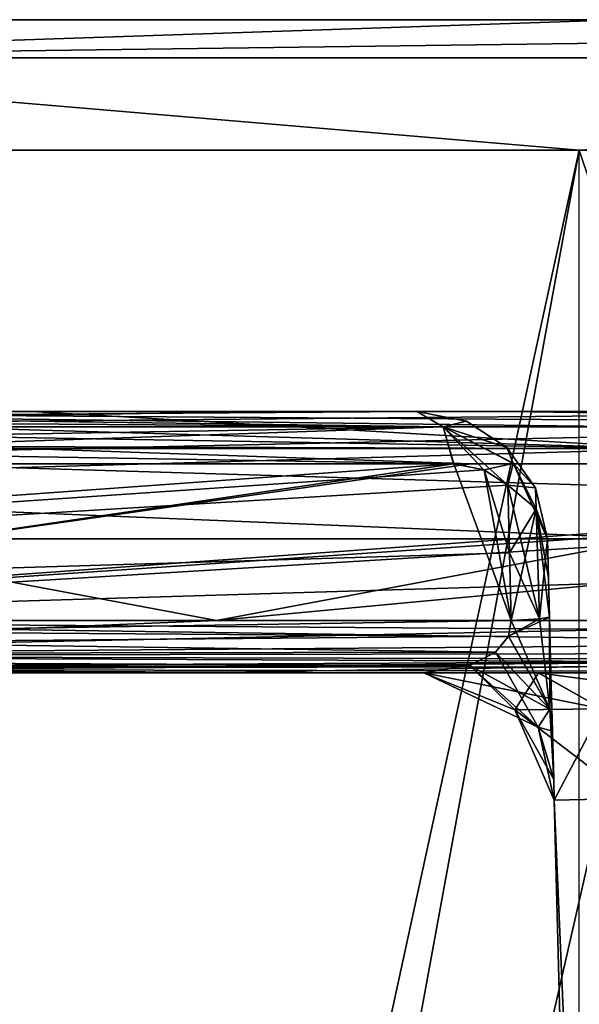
# Model space of a CAD drawing. Header units: millimetres. Extents: x -322 to 175, y 0 to 232.
# Tile 35 of 157: x -159.02 to -156.88, y 86.83 to 90.6. Entities that reach past the tile are written whole.
import ezdxf

# ---------------------------------------------------------------- set-up
doc = ezdxf.new("R2010")
doc.units = ezdxf.units.MM
doc.header["$LTSCALE"] = 65.185185
for name, color, linetype in [('1302', 7, 'CONTINUOUS'), ('1303', 7, 'CONTINUOUS'), ('1305', 7, 'CONTINUOUS'), ('1306', 7, 'CONTINUOUS'), ('1321', 7, 'CONTINUOUS'), ('1324', 7, 'CONTINUOUS'), ('1325', 7, 'CONTINUOUS'), ('1347', 7, 'CONTINUOUS'), ('1348', 7, 'CONTINUOUS'), ('1356', 7, 'CONTINUOUS'), ('1357', 7, 'CONTINUOUS'), ('1363', 7, 'CONTINUOUS'), ('1364', 7, 'CONTINUOUS'), ('1365', 7, 'CONTINUOUS'), ('1366', 7, 'CONTINUOUS'), ('1367', 7, 'CONTINUOUS'), ('1368', 7, 'CONTINUOUS'), ('1375', 7, 'CONTINUOUS'), ('1376', 7, 'CONTINUOUS'), ('1377', 7, 'CONTINUOUS'), ('1378', 7, 'CONTINUOUS'), ('1379', 7, 'CONTINUOUS'), ('1380', 7, 'CONTINUOUS'), ('1381', 7, 'CONTINUOUS'), ('1382', 7, 'CONTINUOUS'), ('1411', 7, 'CONTINUOUS'), ('1412', 7, 'CONTINUOUS'), ('1413', 7, 'CONTINUOUS'), ('1414', 7, 'CONTINUOUS'), ('1415', 7, 'CONTINUOUS'), ('1416', 7, 'CONTINUOUS'), ('1417', 7, 'CONTINUOUS'), ('1418', 7, 'CONTINUOUS'), ('1419', 7, 'CONTINUOUS'), ('1432', 7, 'CONTINUOUS'), ('1437', 7, 'CONTINUOUS'), ('1476', 7, 'CONTINUOUS'), ('1477', 7, 'CONTINUOUS'), ('1478', 7, 'CONTINUOUS'), ('1479', 7, 'CONTINUOUS'), ('1519', 7, 'CONTINUOUS'), ('1520', 7, 'CONTINUOUS')]:
    doc.layers.add(name, color=color, linetype=linetype)

msp = doc.modelspace()

# ---------------------------------------------------------------- linework, layer by layer
at = {"layer": '1302', "color": 7, "linetype": 'CONTINUOUS', "true_color": 0xe0f2ff}
for points in [[(-167.5999, 90.6, -12.7792), (-171.75, 90.6), (-132.4001, 90.6, -12.7792), (-167.5999, 90.6, -12.7792)], [(-132.4001, 90.6, -12.7792), (-171.75, 90.6), (-128.25, 90.6), (-132.4001, 90.6, -12.7792)], [(-128.25, 90.6), (-171.75, 90.6), (-167.5999, 90.6, 12.7792), (-128.25, 90.6)], [(-162.7878, 90.6, -17.5936), (-167.5999, 90.6, -12.7792), (-137.2122, 90.6, -17.5936), (-162.7878, 90.6, -17.5936)], [(-137.2122, 90.6, -17.5936), (-167.5999, 90.6, -12.7792), (-132.4001, 90.6, -12.7792), (-137.2122, 90.6, -17.5936)], [(-132.4001, 90.6, 12.7792), (-128.25, 90.6), (-167.5999, 90.6, 12.7792), (-132.4001, 90.6, 12.7792)], [(-162.7878, 90.6, 17.5936), (-132.4001, 90.6, 12.7792), (-167.5999, 90.6, 12.7792), (-162.7878, 90.6, 17.5936)], [(-156.7231, 90.6, -20.6848), (-162.7878, 90.6, -17.5936), (-143.2769, 90.6, -20.6848), (-156.7231, 90.6, -20.6848)], [(-143.2769, 90.6, -20.6848), (-162.7878, 90.6, -17.5936), (-137.2122, 90.6, -17.5936), (-143.2769, 90.6, -20.6848)], [(-137.2122, 90.6, 17.5936), (-132.4001, 90.6, 12.7792), (-162.7878, 90.6, 17.5936), (-137.2122, 90.6, 17.5936)], [(-156.7231, 90.6, 20.6848), (-137.2122, 90.6, 17.5936), (-162.7878, 90.6, 17.5936), (-156.7231, 90.6, 20.6848)]]:
    msp.add_3dface(points, dxfattribs=at)
at = {"layer": '1303', "color": 7, "linetype": 'CONTINUOUS', "true_color": 0xe0f2ff}
for points in [[(-168.0006, 90.1, 13.0782), (-163.0783, 61.6, 18.0006), (-156.8756, 90.1, 21.161), (-168.0006, 90.1, 13.0782)], [(-163.0783, 61.6, 18.0006), (-156.8755, 61.6, 21.1611), (-156.8756, 90.1, 21.161), (-163.0783, 61.6, 18.0006)]]:
    msp.add_3dface(points, dxfattribs=at)
at = {"layer": '1305', "color": 7, "linetype": 'CONTINUOUS', "true_color": 0xe0f2ff}
for points in [[(-156.8756, 90.1, -21.161), (-160.8052, 68.6793, -19.4502), (-168.0006, 90.1, -13.0782), (-156.8756, 90.1, -21.161)], [(-150, 69.6983, -22.25), (-160.8052, 68.6793, -19.4502), (-156.8756, 90.1, -21.161), (-150, 69.6983, -22.25)], [(-143.1244, 90.1, -21.161), (-150, 69.6983, -22.25), (-156.8756, 90.1, -21.161), (-143.1244, 90.1, -21.161)]]:
    msp.add_3dface(points, dxfattribs=at)
at = {"layer": '1306', "color": 7, "linetype": 'CONTINUOUS', "true_color": 0xe0f2ff}
for points in [[(-169.5428, 89.1, 0.0001), (-165.8986, 89.1, -11.3647), (-157.4977, 89.1, 0), (-169.5428, 89.1, 0.0001)], [(-161.6751, 89.1, 7.1496), (-169.5428, 89.1, 0.0001), (-157.4977, 89.1, 2.9722), (-161.6751, 89.1, 7.1496)], [(-157.4977, 89.1, 2.9722), (-169.5428, 89.1, 0.0001), (-157.4977, 89.1, 0), (-157.4977, 89.1, 2.9722)], [(-165.8986, 89.1, -11.3647), (-161.6751, 89.1, -7.1496), (-157.4977, 89.1, 0), (-165.8986, 89.1, -11.3647)], [(-157.4977, 89.1, -2.9722), (-157.4977, 89.1, 0), (-161.6751, 89.1, -7.1496), (-157.4977, 89.1, -2.9722)]]:
    msp.add_3dface(points, dxfattribs=at)
at = {"layer": '1321', "color": 7, "linetype": 'CONTINUOUS', "true_color": 0xe0f2ff}
for points in [[(-156.9979, 88.6131, -2.548), (-156.9939, 88.4631, -2.544), (-156.9979, 88.6131, 0), (-156.9979, 88.6131, -2.548)], [(-156.9979, 88.6131, 0), (-156.9939, 88.4631, -2.544), (-156.9979, 88.6131, 2.548), (-156.9979, 88.6131, 0)], [(-156.9979, 88.6131, 2.548), (-156.9939, 88.4631, -2.544), (-156.9939, 88.4631, 2.544), (-156.9979, 88.6131, 2.548)], [(-156.9939, 88.4631, -2.544), (-156.99, 88.3131, -2.5401), (-156.9939, 88.4631, 2.544), (-156.9939, 88.4631, -2.544)], [(-156.9939, 88.4631, 2.544), (-156.99, 88.3131, -2.5401), (-156.99, 88.3131, 2.5401), (-156.9939, 88.4631, 2.544)], [(-156.99, 88.3131, -2.5401), (-156.9843, 88.0958, -2.5833), (-156.99, 88.3131, 2.5401), (-156.99, 88.3131, -2.5401)], [(-156.99, 88.3131, 2.5401), (-156.9843, 88.0958, -2.5833), (-156.9843, 88.0959, 2.5833), (-156.99, 88.3131, 2.5401)], [(-156.9843, 88.0959, 2.5833), (-156.9843, 88.0958, -2.5833), (-156.9786, 87.8771, 2.7441), (-156.9843, 88.0959, 2.5833)], [(-156.9843, 88.0958, -2.5833), (-156.9786, 87.8769, -2.7443), (-156.9786, 87.8771, 2.7441), (-156.9843, 88.0958, -2.5833)], [(-156.9786, 87.8769, -2.7443), (-156.9737, 87.6914, -3.0588), (-156.9786, 87.8771, 2.7441), (-156.9786, 87.8769, -2.7443)], [(-156.9786, 87.8771, 2.7441), (-156.9737, 87.6914, -3.0588), (-156.9737, 87.6913, 3.0589), (-156.9786, 87.8771, 2.7441)], [(-156.9737, 87.6914, -3.0588), (-156.9717, 87.6131, -3.5117), (-156.9737, 87.6913, 3.0589), (-156.9737, 87.6914, -3.0588)], [(-156.9737, 87.6913, 3.0589), (-156.9717, 87.6131, -3.5117), (-156.9717, 87.6131, 3.5117), (-156.9737, 87.6913, 3.0589)], [(-156.5131, 70.1007, -5.5135), (-156.5131, 70.1007, 5.5135), (-156.9717, 87.6131, 5.972), (-156.5131, 70.1007, -5.5135)], [(-156.9717, 87.6131, -5.972), (-156.5131, 70.1007, -5.5135), (-156.9717, 87.6131, -3.5117), (-156.9717, 87.6131, -5.972)], [(-156.9717, 87.6131, -3.5117), (-156.5131, 70.1007, -5.5135), (-156.9717, 87.6131, 3.5117), (-156.9717, 87.6131, -3.5117)], [(-156.9717, 87.6131, 3.5117), (-156.5131, 70.1007, -5.5135), (-156.9717, 87.6131, 5.972), (-156.9717, 87.6131, 3.5117)]]:
    msp.add_3dface(points, dxfattribs=at)
at = {"layer": '1324', "color": 7, "linetype": 'CONTINUOUS', "true_color": 0xe0f2ff}
for points in [[(-156.5595, 88.6131, 18.9389), (-156.6058, 80.813, 19.139), (-162.158, 64.0991, 16.7342), (-156.5595, 88.6131, 18.9389)], [(-159.0659, 88.6131, 17.875), (-156.5595, 88.6131, 18.9389), (-162.158, 64.0991, 16.7342), (-159.0659, 88.6131, 17.875)]]:
    msp.add_3dface(points, dxfattribs=at)
at = {"layer": '1325', "color": 7, "linetype": 'CONTINUOUS', "true_color": 0xe0f2ff}
for points in [[(-161.4078, 88.4631, -16.4841), (-155.2859, 69.7951, -19.8434), (-161.405, 88.6131, -16.4813), (-161.4078, 88.4631, -16.4841)], [(-161.405, 88.6131, -16.4813), (-155.2859, 69.7951, -19.8434), (-150, 88.6131, -20.0426), (-161.405, 88.6131, -16.4813)], [(-161.4107, 88.3131, -16.4869), (-155.2859, 69.7951, -19.8434), (-161.4078, 88.4631, -16.4841), (-161.4107, 88.3131, -16.4869)], [(-161.59, 87.8239, -16.3771), (-155.2859, 69.7951, -19.8434), (-161.4107, 88.3131, -16.4869), (-161.59, 87.8239, -16.3771)], [(-161.7867, 87.6678, -16.2411), (-155.2859, 69.7951, -19.8434), (-161.59, 87.8239, -16.3771), (-161.7867, 87.6678, -16.2411)], [(-162.0143, 87.6131, -16.0753), (-155.2859, 69.7951, -19.8434), (-161.7867, 87.6678, -16.2411), (-162.0143, 87.6131, -16.0753)], [(-164.6389, 67.7748, -14.4769), (-155.2859, 69.7951, -19.8434), (-164.1908, 87.6131, -14.1908), (-164.6389, 67.7748, -14.4769)], [(-164.1908, 87.6131, -14.1908), (-155.2859, 69.7951, -19.8434), (-162.0143, 87.6131, -16.0753), (-164.1908, 87.6131, -14.1908)]]:
    msp.add_3dface(points, dxfattribs=at)
at = {"layer": '1347', "color": 7, "linetype": 'CONTINUOUS', "true_color": 0xe0f2ff}
msp.add_3dface([(-156.5131, 70.1007, -5.5135), (-156.9717, 87.6131, -5.972), (-156.6789, 87.6185, -6.6793), (-156.5131, 70.1007, -5.5135)], dxfattribs=at)
at = {"layer": '1348', "color": 7, "linetype": 'CONTINUOUS', "true_color": 0xe0f2ff}
for points in [[(-156.9717, 87.6131, 5.972), (-156.2202, 70.0952, 6.2202), (-156.6793, 87.6185, 6.6789), (-156.9717, 87.6131, 5.972)], [(-156.9717, 87.6131, 5.972), (-156.5131, 70.1007, 5.5135), (-156.2202, 70.0952, 6.2202), (-156.9717, 87.6131, 5.972)]]:
    msp.add_3dface(points, dxfattribs=at)
at = {"layer": '1356', "color": 7, "linetype": 'CONTINUOUS', "true_color": 0xe0f2ff}
for points in [[(-156.7231, 90.6, 20.6848), (-162.7878, 90.6, 17.5936), (-161.0518, 90.4536, 19.1422), (-156.7231, 90.6, 20.6848)], [(-156.7231, 90.6, 20.6848), (-161.0518, 90.4536, 19.1422), (-150, 90.4536, 22.1036), (-156.7231, 90.6, 20.6848)], [(-168.0006, 90.1, 13.0782), (-156.8756, 90.1, 21.161), (-161.0518, 90.4536, 19.1422), (-168.0006, 90.1, 13.0782)], [(-161.0518, 90.4536, 19.1422), (-156.8756, 90.1, 21.161), (-150, 90.4536, 22.1036), (-161.0518, 90.4536, 19.1422)]]:
    msp.add_3dface(points, dxfattribs=at)
at = {"layer": '1357', "color": 7, "linetype": 'CONTINUOUS', "true_color": 0xe0f2ff}
for points in [[(-162.7878, 90.6, -17.5936), (-156.7231, 90.6, -20.6848), (-161.0518, 90.4536, -19.1422), (-162.7878, 90.6, -17.5936)], [(-156.7231, 90.6, -20.6848), (-150, 90.6, -21.75), (-161.0518, 90.4536, -19.1422), (-156.7231, 90.6, -20.6848)], [(-150, 90.6, -21.75), (-150, 90.4536, -22.1036), (-161.0518, 90.4536, -19.1422), (-150, 90.6, -21.75)], [(-156.8756, 90.1, -21.161), (-168.0006, 90.1, -13.0782), (-161.0518, 90.4536, -19.1422), (-156.8756, 90.1, -21.161)], [(-150, 90.4536, -22.1036), (-156.8756, 90.1, -21.161), (-161.0518, 90.4536, -19.1422), (-150, 90.4536, -22.1036)], [(-143.1244, 90.1, -21.161), (-156.8756, 90.1, -21.161), (-150, 90.4536, -22.1036), (-143.1244, 90.1, -21.161)]]:
    msp.add_3dface(points, dxfattribs=at)
at = {"layer": '1363', "color": 7, "linetype": 'CONTINUOUS', "true_color": 0xe0f2ff}
for points in [[(-163.8374, 88.1, -13.8374), (-157.6134, 88.1, -11.5732), (-165.6749, 88.1, -11.7151), (-163.8374, 88.1, -13.8374)], [(-165.6749, 88.1, -11.7151), (-157.6134, 88.1, -11.5732), (-161.5732, 88.1, -7.6134), (-165.6749, 88.1, -11.7151)], [(-161.7151, 88.1, -15.6749), (-157.6134, 88.1, -11.5732), (-163.8374, 88.1, -13.8374), (-161.7151, 88.1, -15.6749)], [(-157.6134, 88.1, -11.5732), (-153.5117, 88.1, -7.4715), (-161.5732, 88.1, -7.6134), (-157.6134, 88.1, -11.5732)], [(-161.5732, 88.1, -7.6134), (-153.5117, 88.1, -7.4715), (-155.972, 88.1, -7.4715), (-161.5732, 88.1, -7.6134)], [(-157.4715, 88.1, -3.5117), (-161.5732, 88.1, -7.6134), (-157.4715, 88.1, -5.972), (-157.4715, 88.1, -3.5117)], [(-157.4715, 88.1, -5.972), (-161.5732, 88.1, -7.6134), (-157.0315, 88.1, -7.0333), (-157.4715, 88.1, -5.972)], [(-157.0315, 88.1, -7.0333), (-161.5732, 88.1, -7.6134), (-155.972, 88.1, -7.4715), (-157.0315, 88.1, -7.0333)]]:
    msp.add_3dface(points, dxfattribs=at)
at = {"layer": '1364', "color": 7, "linetype": 'CONTINUOUS', "true_color": 0xe0f2ff}
for points in [[(-153.1149, 88.9, -7.3576), (-152.9981, 88.8769, -7.2408), (-161.4798, 88.3, -15.7224), (-153.1149, 88.9, -7.3576)], [(-157.2917, 88.9, -11.5343), (-153.1149, 88.9, -7.3576), (-161.4798, 88.3, -15.7224), (-157.2917, 88.9, -11.5343)], [(-161.4685, 88.9, -15.7111), (-157.2917, 88.9, -11.5343), (-161.4798, 88.3, -15.7224), (-161.4685, 88.9, -15.7111)], [(-152.9981, 88.8769, -7.2408), (-152.9072, 88.8177, -7.1499), (-161.4798, 88.3, -15.7224), (-152.9981, 88.8769, -7.2408)], [(-161.4798, 88.3, -15.7224), (-152.9072, 88.8177, -7.1499), (-152.9004, 88.5589, -7.1431), (-161.4798, 88.3, -15.7224)], [(-152.8937, 88.3, -7.1363), (-161.4798, 88.3, -15.7224), (-152.9004, 88.5589, -7.1431), (-152.8937, 88.3, -7.1363)]]:
    msp.add_3dface(points, dxfattribs=at)
at = {"layer": '1365', "color": 7, "linetype": 'CONTINUOUS', "true_color": 0xe0f2ff}
for points in [[(-161.5335, 88.9, -7.2908), (-161.4293, 88.3, -7.1867), (-157.3558, 88.9, -3.1131), (-161.5335, 88.9, -7.2908)], [(-161.4293, 88.3, -7.1867), (-157.1363, 88.3, -2.8937), (-157.3558, 88.9, -3.1131), (-161.4293, 88.3, -7.1867)], [(-157.3558, 88.9, -3.1131), (-157.1363, 88.3, -2.8937), (-157.2405, 88.8767, -2.9978), (-157.3558, 88.9, -3.1131)], [(-157.2405, 88.8767, -2.9978), (-157.1363, 88.3, -2.8937), (-157.1431, 88.5588, -2.9004), (-157.2405, 88.8767, -2.9978)], [(-157.1499, 88.8177, -2.9072), (-157.2405, 88.8767, -2.9978), (-157.1431, 88.5588, -2.9004), (-157.1499, 88.8177, -2.9072)]]:
    msp.add_3dface(points, dxfattribs=at)
at = {"layer": '1366', "color": 7, "linetype": 'CONTINUOUS', "true_color": 0xe0f2ff}
for points in [[(-165.6749, 88.1, 11.7151), (-161.5732, 88.1, 7.6134), (-155.1011, 88.1, 9.0609), (-165.6749, 88.1, 11.7151)], [(-163.8374, 88.1, 13.8374), (-165.6749, 88.1, 11.7151), (-158.4081, 88.1, 12.3679), (-163.8374, 88.1, 13.8374)], [(-158.4081, 88.1, 12.3679), (-165.6749, 88.1, 11.7151), (-155.1011, 88.1, 9.0609), (-158.4081, 88.1, 12.3679)], [(-161.7151, 88.1, 15.6749), (-163.8374, 88.1, 13.8374), (-158.4081, 88.1, 12.3679), (-161.7151, 88.1, 15.6749)], [(-155.2215, 88.1, 7.9713), (-155.2215, 88.1, 8.472), (-161.5732, 88.1, 7.6134), (-155.2215, 88.1, 7.9713)], [(-161.5732, 88.1, 7.6134), (-155.2215, 88.1, 8.472), (-155.1911, 88.1, 8.7726), (-161.5732, 88.1, 7.6134)], [(-155.3682, 88.1, 7.6176), (-155.2215, 88.1, 7.9713), (-161.5732, 88.1, 7.6134), (-155.3682, 88.1, 7.6176)], [(-155.972, 88.1, 7.4715), (-155.3682, 88.1, 7.6176), (-161.5732, 88.1, 7.6134), (-155.972, 88.1, 7.4715)], [(-157.0333, 88.1, 7.0315), (-155.972, 88.1, 7.4715), (-161.5732, 88.1, 7.6134), (-157.0333, 88.1, 7.0315)], [(-157.4715, 88.1, 5.972), (-157.0333, 88.1, 7.0315), (-161.5732, 88.1, 7.6134), (-157.4715, 88.1, 5.972)], [(-157.4715, 88.1, 3.5117), (-157.4715, 88.1, 5.972), (-161.5732, 88.1, 7.6134), (-157.4715, 88.1, 3.5117)], [(-155.1011, 88.1, 9.0609), (-161.5732, 88.1, 7.6134), (-155.1911, 88.1, 8.7726), (-155.1011, 88.1, 9.0609)]]:
    msp.add_3dface(points, dxfattribs=at)
at = {"layer": '1367', "color": 7, "linetype": 'CONTINUOUS', "true_color": 0xe0f2ff}
for points in [[(-157.3576, 88.9, 3.1149), (-157.2408, 88.8769, 2.9981), (-165.7224, 88.3, 11.4798), (-157.3576, 88.9, 3.1149)], [(-161.5343, 88.9, 7.2917), (-157.3576, 88.9, 3.1149), (-165.7224, 88.3, 11.4798), (-161.5343, 88.9, 7.2917)], [(-157.2408, 88.8769, 2.9981), (-157.1499, 88.8177, 2.9072), (-165.7224, 88.3, 11.4798), (-157.2408, 88.8769, 2.9981)], [(-165.7224, 88.3, 11.4798), (-157.1499, 88.8177, 2.9072), (-157.1431, 88.5589, 2.9004), (-165.7224, 88.3, 11.4798)], [(-157.1363, 88.3, 2.8937), (-165.7224, 88.3, 11.4798), (-157.1431, 88.5589, 2.9004), (-157.1363, 88.3, 2.8937)]]:
    msp.add_3dface(points, dxfattribs=at)
at = {"layer": '1368', "color": 7, "linetype": 'CONTINUOUS', "true_color": 0xe0f2ff}
for points in [[(-161.4798, 88.3, 15.7224), (-158.2647, 88.3, 12.5074), (-161.4685, 88.9, 15.7111), (-161.4798, 88.3, 15.7224)], [(-161.4685, 88.9, 15.7111), (-158.2647, 88.3, 12.5074), (-155.0654, 88.9, 9.308), (-161.4685, 88.9, 15.7111)], [(-155.0654, 88.9, 9.308), (-158.2647, 88.3, 12.5074), (-155.0575, 88.6, 9.3002), (-155.0654, 88.9, 9.308)], [(-158.2647, 88.3, 12.5074), (-155.0497, 88.3, 9.2923), (-155.0575, 88.6, 9.3002), (-158.2647, 88.3, 12.5074)]]:
    msp.add_3dface(points, dxfattribs=at)
at = {"layer": '1375', "color": 7, "linetype": 'CONTINUOUS', "true_color": 0xe0f2ff}
for points in [[(-161.5488, 88.1649, -15.7171), (-161.4798, 88.3, -15.7224), (-153.0114, 88.1794, -7.1968), (-161.5488, 88.1649, -15.7171)], [(-161.4798, 88.3, -15.7224), (-152.8937, 88.3, -7.1363), (-152.918, 88.2395, -7.1474), (-161.4798, 88.3, -15.7224)], [(-153.0114, 88.1794, -7.1968), (-161.4798, 88.3, -15.7224), (-152.918, 88.2395, -7.1474), (-153.0114, 88.1794, -7.1968)], [(-161.6263, 88.1171, -15.7005), (-161.5488, 88.1649, -15.7171), (-153.1918, 88.1276, -7.2949), (-161.6263, 88.1171, -15.7005)], [(-153.1918, 88.1276, -7.2949), (-161.5488, 88.1649, -15.7171), (-153.0114, 88.1794, -7.1968), (-153.1918, 88.1276, -7.2949)], [(-157.6134, 88.1, -11.5732), (-161.7151, 88.1, -15.6749), (-161.6263, 88.1171, -15.7005), (-157.6134, 88.1, -11.5732)], [(-153.5117, 88.1, -7.4715), (-161.6263, 88.1171, -15.7005), (-153.1918, 88.1276, -7.2949), (-153.5117, 88.1, -7.4715)], [(-153.5117, 88.1, -7.4715), (-157.6134, 88.1, -11.5732), (-161.6263, 88.1171, -15.7005), (-153.5117, 88.1, -7.4715)]]:
    msp.add_3dface(points, dxfattribs=at)
at = {"layer": '1376', "color": 7, "linetype": 'CONTINUOUS', "true_color": 0xe0f2ff}
for points in [[(-161.3271, 89.1, -15.8525), (-153.0722, 89.0414, -7.3977), (-161.427, 89.0414, -15.7525), (-161.3271, 89.1, -15.8525)], [(-157.1496, 89.1, -11.6751), (-153.0722, 89.0414, -7.3977), (-161.3271, 89.1, -15.8525), (-157.1496, 89.1, -11.6751)], [(-152.9722, 89.1, -7.4977), (-153.0722, 89.0414, -7.3977), (-157.1496, 89.1, -11.6751), (-152.9722, 89.1, -7.4977)], [(-157.2917, 88.9, -11.5343), (-161.4685, 88.9, -15.7111), (-161.427, 89.0414, -15.7525), (-157.2917, 88.9, -11.5343)], [(-153.1149, 88.9, -7.3576), (-157.2917, 88.9, -11.5343), (-161.427, 89.0414, -15.7525), (-153.1149, 88.9, -7.3576)], [(-153.0722, 89.0414, -7.3977), (-153.1149, 88.9, -7.3576), (-161.427, 89.0414, -15.7525), (-153.0722, 89.0414, -7.3977)]]:
    msp.add_3dface(points, dxfattribs=at)
at = {"layer": '1377', "color": 7, "linetype": 'CONTINUOUS', "true_color": 0xe0f2ff}
for points in [[(-157.4977, 89.1, -2.9722), (-161.6751, 89.1, -7.1496), (-165.7525, 89.0414, -11.427), (-157.4977, 89.1, -2.9722)], [(-157.4977, 89.1, -2.9722), (-165.7525, 89.0414, -11.427), (-157.3977, 89.0414, -3.0722), (-157.4977, 89.1, -2.9722)], [(-165.7525, 89.0414, -11.427), (-165.7111, 88.9, -11.4685), (-157.3977, 89.0414, -3.0722), (-165.7525, 89.0414, -11.427)], [(-165.7111, 88.9, -11.4685), (-161.5335, 88.9, -7.2908), (-157.3977, 89.0414, -3.0722), (-165.7111, 88.9, -11.4685)], [(-161.5335, 88.9, -7.2908), (-157.3558, 88.9, -3.1131), (-157.3977, 89.0414, -3.0722), (-161.5335, 88.9, -7.2908)]]:
    msp.add_3dface(points, dxfattribs=at)
at = {"layer": '1378', "color": 7, "linetype": 'CONTINUOUS', "true_color": 0xe0f2ff}
for points in [[(-157.1363, 88.3, -2.8937), (-161.4293, 88.3, -7.1867), (-165.7172, 88.1651, -11.5485), (-157.1363, 88.3, -2.8937)], [(-157.1363, 88.3, -2.8937), (-165.7172, 88.1651, -11.5485), (-157.1471, 88.2399, -2.9176), (-157.1363, 88.3, -2.8937)], [(-157.1471, 88.2399, -2.9176), (-165.7172, 88.1651, -11.5485), (-157.1964, 88.1797, -3.0106), (-157.1471, 88.2399, -2.9176)], [(-157.1964, 88.1797, -3.0106), (-165.7172, 88.1651, -11.5485), (-157.2947, 88.1277, -3.1914), (-157.1964, 88.1797, -3.0106)], [(-165.7172, 88.1651, -11.5485), (-165.7006, 88.1172, -11.6261), (-157.2947, 88.1277, -3.1914), (-165.7172, 88.1651, -11.5485)], [(-165.7006, 88.1172, -11.6261), (-165.6749, 88.1, -11.7151), (-157.2947, 88.1277, -3.1914), (-165.7006, 88.1172, -11.6261)], [(-165.6749, 88.1, -11.7151), (-161.5732, 88.1, -7.6134), (-157.2947, 88.1277, -3.1914), (-165.6749, 88.1, -11.7151)], [(-161.5732, 88.1, -7.6134), (-157.4715, 88.1, -3.5117), (-157.2947, 88.1277, -3.1914), (-161.5732, 88.1, -7.6134)]]:
    msp.add_3dface(points, dxfattribs=at)
at = {"layer": '1379', "color": 7, "linetype": 'CONTINUOUS', "true_color": 0xe0f2ff}
for points in [[(-165.8525, 89.1, 11.3271), (-161.6751, 89.1, 7.1496), (-157.3977, 89.0414, 3.0722), (-165.8525, 89.1, 11.3271)], [(-165.8525, 89.1, 11.3271), (-157.3977, 89.0414, 3.0722), (-165.7525, 89.0414, 11.427), (-165.8525, 89.1, 11.3271)], [(-161.6751, 89.1, 7.1496), (-157.4977, 89.1, 2.9722), (-157.3977, 89.0414, 3.0722), (-161.6751, 89.1, 7.1496)], [(-157.3576, 88.9, 3.1149), (-161.5343, 88.9, 7.2917), (-165.7525, 89.0414, 11.427), (-157.3576, 88.9, 3.1149)], [(-157.3977, 89.0414, 3.0722), (-157.3576, 88.9, 3.1149), (-165.7525, 89.0414, 11.427), (-157.3977, 89.0414, 3.0722)]]:
    msp.add_3dface(points, dxfattribs=at)
at = {"layer": '1380', "color": 7, "linetype": 'CONTINUOUS', "true_color": 0xe0f2ff}
for points in [[(-165.7224, 88.3, 11.4798), (-157.1363, 88.3, 2.8937), (-157.1474, 88.2395, 2.918), (-165.7224, 88.3, 11.4798)], [(-165.7171, 88.1649, 11.5488), (-165.7224, 88.3, 11.4798), (-157.1968, 88.1794, 3.0114), (-165.7171, 88.1649, 11.5488)], [(-157.1968, 88.1794, 3.0114), (-165.7224, 88.3, 11.4798), (-157.1474, 88.2395, 2.918), (-157.1968, 88.1794, 3.0114)], [(-157.2949, 88.1276, 3.1918), (-165.7171, 88.1649, 11.5488), (-157.1968, 88.1794, 3.0114), (-157.2949, 88.1276, 3.1918)], [(-165.7005, 88.1171, 11.6263), (-165.7171, 88.1649, 11.5488), (-157.2949, 88.1276, 3.1918), (-165.7005, 88.1171, 11.6263)], [(-157.4715, 88.1, 3.5117), (-165.7005, 88.1171, 11.6263), (-157.2949, 88.1276, 3.1918), (-157.4715, 88.1, 3.5117)], [(-157.4715, 88.1, 3.5117), (-161.5732, 88.1, 7.6134), (-165.7005, 88.1171, 11.6263), (-157.4715, 88.1, 3.5117)]]:
    msp.add_3dface(points, dxfattribs=at)
at = {"layer": '1381', "color": 7, "linetype": 'CONTINUOUS', "true_color": 0xe0f2ff}
for points in [[(-155.0497, 88.3, 9.2923), (-158.2647, 88.3, 12.5074), (-161.5485, 88.1651, 15.7172), (-155.0497, 88.3, 9.2923)], [(-155.0497, 88.3, 9.2923), (-161.5485, 88.1651, 15.7172), (-155.0587, 88.2149, 9.2745), (-155.0497, 88.3, 9.2923)], [(-158.2647, 88.3, 12.5074), (-161.4798, 88.3, 15.7224), (-161.5485, 88.1651, 15.7172), (-158.2647, 88.3, 12.5074)], [(-155.0587, 88.2149, 9.2745), (-161.5485, 88.1651, 15.7172), (-155.0868, 88.1492, 9.2324), (-155.0587, 88.2149, 9.2745)], [(-161.5485, 88.1651, 15.7172), (-161.6261, 88.1172, 15.7006), (-155.0868, 88.1492, 9.2324), (-161.5485, 88.1651, 15.7172)], [(-161.7151, 88.1, 15.6749), (-158.4081, 88.1, 12.3679), (-155.0868, 88.1492, 9.2324), (-161.7151, 88.1, 15.6749)], [(-161.6261, 88.1172, 15.7006), (-161.7151, 88.1, 15.6749), (-155.0868, 88.1492, 9.2324), (-161.6261, 88.1172, 15.7006)], [(-158.4081, 88.1, 12.3679), (-155.1011, 88.1, 9.0609), (-155.0868, 88.1492, 9.2324), (-158.4081, 88.1, 12.3679)]]:
    msp.add_3dface(points, dxfattribs=at)
at = {"layer": '1382', "color": 7, "linetype": 'CONTINUOUS', "true_color": 0xe0f2ff}
for points in [[(-161.327, 89.1, 15.8525), (-161.427, 89.0414, 15.7525), (-158.1255, 89.1, 12.651), (-161.327, 89.1, 15.8525)], [(-158.1255, 89.1, 12.651), (-161.427, 89.0414, 15.7525), (-154.924, 89.1, 9.4495), (-158.1255, 89.1, 12.651)], [(-154.924, 89.1, 9.4495), (-161.427, 89.0414, 15.7525), (-155.024, 89.0414, 9.3495), (-154.924, 89.1, 9.4495)], [(-161.4685, 88.9, 15.7111), (-155.0654, 88.9, 9.308), (-155.024, 89.0414, 9.3495), (-161.4685, 88.9, 15.7111)], [(-161.427, 89.0414, 15.7525), (-161.4685, 88.9, 15.7111), (-155.024, 89.0414, 9.3495), (-161.427, 89.0414, 15.7525)]]:
    msp.add_3dface(points, dxfattribs=at)
at = {"layer": '1411', "color": 7, "linetype": 'CONTINUOUS', "true_color": 0xe0f2ff}
for points in [[(-157.0333, 88.1, 7.0315), (-157.4715, 88.1, 5.972), (-156.7883, 87.9619, 6.7886), (-157.0333, 88.1, 7.0315)], [(-157.4715, 88.1, 5.972), (-157.1226, 87.9582, 5.972), (-156.7883, 87.9619, 6.7886), (-157.4715, 88.1, 5.972)], [(-155.972, 88.1, 7.4715), (-157.0333, 88.1, 7.0315), (-155.972, 87.9582, 7.1226), (-155.972, 88.1, 7.4715)], [(-155.972, 87.9582, 7.1226), (-157.0333, 88.1, 7.0315), (-156.7883, 87.9619, 6.7886), (-155.972, 87.9582, 7.1226)], [(-157.1226, 87.9582, 5.972), (-156.6793, 87.6185, 6.6789), (-156.7883, 87.9619, 6.7886), (-157.1226, 87.9582, 5.972)], [(-156.9717, 87.6131, 5.972), (-156.6793, 87.6185, 6.6789), (-157.1226, 87.9582, 5.972), (-156.9717, 87.6131, 5.972)]]:
    msp.add_3dface(points, dxfattribs=at)
at = {"layer": '1412', "color": 7, "linetype": 'CONTINUOUS', "true_color": 0xe0f2ff}
for points in [[(-157.4715, 88.1, 5.972), (-157.4715, 88.1, 3.5117), (-157.1226, 87.9582, 3.5117), (-157.4715, 88.1, 5.972)], [(-157.1226, 87.9582, 5.972), (-157.4715, 88.1, 5.972), (-157.1226, 87.9582, 3.5117), (-157.1226, 87.9582, 5.972)], [(-156.9717, 87.6131, 3.5117), (-156.9717, 87.6131, 5.972), (-157.1226, 87.9582, 5.972), (-156.9717, 87.6131, 3.5117)], [(-156.9717, 87.6131, 3.5117), (-157.1226, 87.9582, 5.972), (-157.1226, 87.9582, 3.5117), (-156.9717, 87.6131, 3.5117)]]:
    msp.add_3dface(points, dxfattribs=at)
at = {"layer": '1413', "color": 7, "linetype": 'CONTINUOUS', "true_color": 0xe0f2ff}
for points in [[(-156.9881, 87.9613, 2.779), (-157.1363, 88.3, 2.8937), (-157.028, 88.3071, 2.7315), (-156.9881, 87.9613, 2.779)], [(-156.9901, 88.3129, 2.5468), (-156.9881, 87.9613, 2.779), (-157.028, 88.3071, 2.7315), (-156.9901, 88.3129, 2.5468)], [(-156.99, 88.3131, 2.5401), (-156.9843, 88.0959, 2.5833), (-156.9901, 88.3129, 2.5468), (-156.99, 88.3131, 2.5401)], [(-156.9901, 88.3129, 2.5468), (-156.9843, 88.0959, 2.5833), (-156.9881, 87.9613, 2.779), (-156.9901, 88.3129, 2.5468)], [(-157.1474, 88.2395, 2.918), (-157.1363, 88.3, 2.8937), (-156.9881, 87.9613, 2.779), (-157.1474, 88.2395, 2.918)], [(-157.1968, 88.1794, 3.0114), (-157.1474, 88.2395, 2.918), (-156.9881, 87.9613, 2.779), (-157.1968, 88.1794, 3.0114)], [(-157.2949, 88.1276, 3.1918), (-157.1968, 88.1794, 3.0114), (-157.0327, 87.892, 3.1635), (-157.2949, 88.1276, 3.1918)], [(-157.1968, 88.1794, 3.0114), (-156.9881, 87.9613, 2.779), (-157.0327, 87.892, 3.1635), (-157.1968, 88.1794, 3.0114)], [(-157.4715, 88.1, 3.5117), (-157.2949, 88.1276, 3.1918), (-157.1226, 87.9582, 3.5117), (-157.4715, 88.1, 3.5117)], [(-157.1226, 87.9582, 3.5117), (-157.2949, 88.1276, 3.1918), (-157.0327, 87.892, 3.1635), (-157.1226, 87.9582, 3.5117)], [(-156.9843, 88.0959, 2.5833), (-156.9786, 87.8771, 2.7441), (-156.9881, 87.9613, 2.779), (-156.9843, 88.0959, 2.5833)], [(-156.9717, 87.6131, 3.5117), (-157.1226, 87.9582, 3.5117), (-157.0327, 87.892, 3.1635), (-156.9717, 87.6131, 3.5117)], [(-156.9881, 87.9613, 2.779), (-156.9737, 87.6913, 3.0589), (-157.0327, 87.892, 3.1635), (-156.9881, 87.9613, 2.779)], [(-156.9786, 87.8771, 2.7441), (-156.9737, 87.6913, 3.0589), (-156.9881, 87.9613, 2.779), (-156.9786, 87.8771, 2.7441)], [(-156.9737, 87.6913, 3.0589), (-156.9717, 87.6131, 3.5117), (-157.0327, 87.892, 3.1635), (-156.9737, 87.6913, 3.0589)]]:
    msp.add_3dface(points, dxfattribs=at)
at = {"layer": '1414', "color": 7, "linetype": 'CONTINUOUS', "true_color": 0xe0f2ff}
for points in [[(-157.1431, 88.5589, 2.9004), (-157.1499, 88.8177, 2.9072), (-157.0408, 88.7274, 2.7468), (-157.1431, 88.5589, 2.9004)], [(-157.1363, 88.3, 2.8937), (-157.1431, 88.5589, 2.9004), (-157.0408, 88.7274, 2.7468), (-157.1363, 88.3, 2.8937)], [(-157.028, 88.3071, 2.7315), (-157.1363, 88.3, 2.8937), (-157.0408, 88.7274, 2.7468), (-157.028, 88.3071, 2.7315)], [(-156.9979, 88.6131, 2.548), (-157.028, 88.3071, 2.7315), (-157.0408, 88.7274, 2.7468), (-156.9979, 88.6131, 2.548)], [(-156.9979, 88.6131, 2.548), (-156.9901, 88.3129, 2.5468), (-157.028, 88.3071, 2.7315), (-156.9979, 88.6131, 2.548)], [(-156.9979, 88.6131, 2.548), (-156.9939, 88.4631, 2.544), (-156.9901, 88.3129, 2.5468), (-156.9979, 88.6131, 2.548)], [(-156.9939, 88.4631, 2.544), (-156.99, 88.3131, 2.5401), (-156.9901, 88.3129, 2.5468), (-156.9939, 88.4631, 2.544)]]:
    msp.add_3dface(points, dxfattribs=at)
at = {"layer": '1415', "color": 7, "linetype": 'CONTINUOUS', "true_color": 0xe0f2ff}
for points in [[(-157.4977, 89.1, 0), (-157.4977, 89.1, -2.9722), (-157.3082, 89.0627, -2.8585), (-157.4977, 89.1, 0)], [(-157.4977, 89.1, 2.9722), (-157.4977, 89.1, 0), (-157.3082, 89.0627, -2.8585), (-157.4977, 89.1, 2.9722)], [(-157.4977, 89.1, 2.9722), (-157.3082, 89.0627, -2.8585), (-157.3089, 89.063, 2.859), (-157.4977, 89.1, 2.9722)], [(-157.3089, 89.063, 2.859), (-157.3082, 89.0627, -2.8585), (-157.1537, 88.9629, 2.7658), (-157.3089, 89.063, 2.859)], [(-157.3082, 89.0627, -2.8585), (-157.1529, 88.9621, -2.7653), (-157.1537, 88.9629, 2.7658), (-157.3082, 89.0627, -2.8585)], [(-157.1529, 88.9621, -2.7653), (-157.0431, 88.8083, -2.6689), (-157.1537, 88.9629, 2.7658), (-157.1529, 88.9621, -2.7653)], [(-157.1537, 88.9629, 2.7658), (-157.0431, 88.8083, -2.6689), (-157.0431, 88.8081, 2.6688), (-157.1537, 88.9629, 2.7658)], [(-157.0431, 88.8083, -2.6689), (-156.9979, 88.6131, -2.548), (-157.0431, 88.8081, 2.6688), (-157.0431, 88.8083, -2.6689)], [(-156.9979, 88.6131, -2.548), (-156.9979, 88.6131, 0), (-157.0431, 88.8081, 2.6688), (-156.9979, 88.6131, -2.548)], [(-156.9979, 88.6131, 0), (-156.9979, 88.6131, 2.548), (-157.0431, 88.8081, 2.6688), (-156.9979, 88.6131, 0)]]:
    msp.add_3dface(points, dxfattribs=at)
at = {"layer": '1416', "color": 7, "linetype": 'CONTINUOUS', "true_color": 0xe0f2ff}
for points in [[(-157.1499, 88.8177, -2.9072), (-157.1431, 88.5588, -2.9004), (-157.028, 88.3071, -2.7315), (-157.1499, 88.8177, -2.9072)], [(-157.1499, 88.8177, -2.9072), (-157.028, 88.3071, -2.7315), (-157.0408, 88.7274, -2.7467), (-157.1499, 88.8177, -2.9072)], [(-156.99, 88.3131, -2.5401), (-156.9939, 88.4631, -2.544), (-157.0408, 88.7274, -2.7467), (-156.99, 88.3131, -2.5401)], [(-156.9901, 88.3129, -2.5468), (-156.99, 88.3131, -2.5401), (-157.0408, 88.7274, -2.7467), (-156.9901, 88.3129, -2.5468)], [(-156.9939, 88.4631, -2.544), (-156.9979, 88.6131, -2.548), (-157.0408, 88.7274, -2.7467), (-156.9939, 88.4631, -2.544)], [(-157.028, 88.3071, -2.7315), (-156.9901, 88.3129, -2.5468), (-157.0408, 88.7274, -2.7467), (-157.028, 88.3071, -2.7315)], [(-157.1431, 88.5588, -2.9004), (-157.1363, 88.3, -2.8937), (-157.028, 88.3071, -2.7315), (-157.1431, 88.5588, -2.9004)]]:
    msp.add_3dface(points, dxfattribs=at)
at = {"layer": '1417', "color": 7, "linetype": 'CONTINUOUS', "true_color": 0xe0f2ff}
for points in [[(-157.1471, 88.2399, -2.9176), (-156.9901, 88.3129, -2.5468), (-157.028, 88.3071, -2.7315), (-157.1471, 88.2399, -2.9176)], [(-156.9901, 88.3129, -2.5468), (-157.1471, 88.2399, -2.9176), (-156.9881, 87.9614, -2.7789), (-156.9901, 88.3129, -2.5468)], [(-157.1363, 88.3, -2.8937), (-157.1471, 88.2399, -2.9176), (-157.028, 88.3071, -2.7315), (-157.1363, 88.3, -2.8937)], [(-156.99, 88.3131, -2.5401), (-156.9901, 88.3129, -2.5468), (-156.9881, 87.9614, -2.7789), (-156.99, 88.3131, -2.5401)], [(-156.9843, 88.0958, -2.5833), (-156.99, 88.3131, -2.5401), (-156.9881, 87.9614, -2.7789), (-156.9843, 88.0958, -2.5833)], [(-157.1471, 88.2399, -2.9176), (-157.1964, 88.1797, -3.0106), (-156.9881, 87.9614, -2.7789), (-157.1471, 88.2399, -2.9176)], [(-157.1964, 88.1797, -3.0106), (-157.2947, 88.1277, -3.1914), (-156.9881, 87.9614, -2.7789), (-157.1964, 88.1797, -3.0106)], [(-157.2947, 88.1277, -3.1914), (-157.4715, 88.1, -3.5117), (-157.0327, 87.892, -3.1634), (-157.2947, 88.1277, -3.1914)], [(-157.2947, 88.1277, -3.1914), (-157.0327, 87.892, -3.1634), (-156.9881, 87.9614, -2.7789), (-157.2947, 88.1277, -3.1914)], [(-157.4715, 88.1, -3.5117), (-157.1226, 87.9582, -3.5117), (-157.0327, 87.892, -3.1634), (-157.4715, 88.1, -3.5117)], [(-156.9786, 87.8769, -2.7443), (-156.9843, 88.0958, -2.5833), (-156.9881, 87.9614, -2.7789), (-156.9786, 87.8769, -2.7443)], [(-156.9717, 87.6131, -3.5117), (-156.9737, 87.6914, -3.0588), (-157.1226, 87.9582, -3.5117), (-156.9717, 87.6131, -3.5117)], [(-157.1226, 87.9582, -3.5117), (-156.9737, 87.6914, -3.0588), (-157.0327, 87.892, -3.1634), (-157.1226, 87.9582, -3.5117)], [(-157.0327, 87.892, -3.1634), (-156.9786, 87.8769, -2.7443), (-156.9881, 87.9614, -2.7789), (-157.0327, 87.892, -3.1634)], [(-156.9737, 87.6914, -3.0588), (-156.9786, 87.8769, -2.7443), (-157.0327, 87.892, -3.1634), (-156.9737, 87.6914, -3.0588)]]:
    msp.add_3dface(points, dxfattribs=at)
at = {"layer": '1418', "color": 7, "linetype": 'CONTINUOUS', "true_color": 0xe0f2ff}
for points in [[(-157.4715, 88.1, -3.5117), (-157.4715, 88.1, -5.972), (-157.1226, 87.9582, -5.972), (-157.4715, 88.1, -3.5117)], [(-157.1226, 87.9582, -3.5117), (-157.4715, 88.1, -3.5117), (-157.1226, 87.9582, -5.972), (-157.1226, 87.9582, -3.5117)], [(-156.9717, 87.6131, -5.972), (-156.9717, 87.6131, -3.5117), (-157.1226, 87.9582, -3.5117), (-156.9717, 87.6131, -5.972)], [(-156.9717, 87.6131, -5.972), (-157.1226, 87.9582, -3.5117), (-157.1226, 87.9582, -5.972), (-156.9717, 87.6131, -5.972)]]:
    msp.add_3dface(points, dxfattribs=at)
at = {"layer": '1419', "color": 7, "linetype": 'CONTINUOUS', "true_color": 0xe0f2ff}
for points in [[(-157.4715, 88.1, -5.972), (-157.0315, 88.1, -7.0333), (-157.1226, 87.9582, -5.972), (-157.4715, 88.1, -5.972)], [(-157.1226, 87.9582, -5.972), (-157.0315, 88.1, -7.0333), (-156.7886, 87.9619, -6.7883), (-157.1226, 87.9582, -5.972)], [(-157.0315, 88.1, -7.0333), (-155.972, 88.1, -7.4715), (-156.7886, 87.9619, -6.7883), (-157.0315, 88.1, -7.0333)], [(-156.9717, 87.6131, -5.972), (-157.1226, 87.9582, -5.972), (-156.7886, 87.9619, -6.7883), (-156.9717, 87.6131, -5.972)], [(-156.6789, 87.6185, -6.6793), (-156.9717, 87.6131, -5.972), (-156.7886, 87.9619, -6.7883), (-156.6789, 87.6185, -6.6793)]]:
    msp.add_3dface(points, dxfattribs=at)
at = {"layer": '1432', "color": 7, "linetype": 'CONTINUOUS', "true_color": 0xe0f2ff}
for points in [[(-161.3648, 89.1, 15.8986), (-156.5102, 88.9577, 18.7967), (-161.4901, 88.974, 16.2166), (-161.3648, 89.1, 15.8986)], [(-158.9724, 89.1, 17.3614), (-156.5102, 88.9577, 18.7967), (-161.3648, 89.1, 15.8986), (-158.9724, 89.1, 17.3614)], [(-156.3959, 89.1, 18.4666), (-156.5102, 88.9577, 18.7967), (-158.9724, 89.1, 17.3614), (-156.3959, 89.1, 18.4666)], [(-161.4901, 88.974, 16.2166), (-156.5102, 88.9577, 18.7967), (-161.4787, 88.8154, 16.3708), (-161.4901, 88.974, 16.2166)], [(-156.5102, 88.9577, 18.7967), (-156.5595, 88.6131, 18.9389), (-161.4787, 88.8154, 16.3708), (-156.5102, 88.9577, 18.7967)], [(-156.5595, 88.6131, 18.9389), (-159.0659, 88.6131, 17.875), (-161.4787, 88.8154, 16.3708), (-156.5595, 88.6131, 18.9389)]]:
    msp.add_3dface(points, dxfattribs=at)
at = {"layer": '1437', "color": 7, "linetype": 'CONTINUOUS', "true_color": 0xe0f2ff}
for points in [[(-161.4919, 88.959, -16.2352), (-150, 88.9582, -19.8917), (-161.3647, 89.1, -15.8986), (-161.4919, 88.959, -16.2352)], [(-161.3647, 89.1, -15.8986), (-150, 88.9582, -19.8917), (-150, 89.1, -19.5428), (-161.3647, 89.1, -15.8986)], [(-161.405, 88.6131, -16.4813), (-150, 88.6131, -20.0426), (-161.4919, 88.959, -16.2352), (-161.405, 88.6131, -16.4813)], [(-150, 88.6131, -20.0426), (-150, 88.9582, -19.8917), (-161.4919, 88.959, -16.2352), (-150, 88.6131, -20.0426)]]:
    msp.add_3dface(points, dxfattribs=at)
at = {"layer": '1476', "color": 7, "linetype": 'CONTINUOUS', "true_color": 0xe0f2ff}
for points in [[(-157.0431, 88.8083, -2.6689), (-157.1529, 88.9621, -2.7653), (-157.1294, 88.9019, -2.8478), (-157.0431, 88.8083, -2.6689)], [(-157.1499, 88.8177, -2.9072), (-157.0431, 88.8083, -2.6689), (-157.1294, 88.9019, -2.8478), (-157.1499, 88.8177, -2.9072)], [(-157.0431, 88.8083, -2.6689), (-157.1499, 88.8177, -2.9072), (-157.0408, 88.7274, -2.7467), (-157.0431, 88.8083, -2.6689)], [(-156.9979, 88.6131, -2.548), (-157.0431, 88.8083, -2.6689), (-157.0408, 88.7274, -2.7467), (-156.9979, 88.6131, -2.548)]]:
    msp.add_3dface(points, dxfattribs=at)
at = {"layer": '1477', "color": 7, "linetype": 'CONTINUOUS', "true_color": 0xe0f2ff}
for points in [[(-157.4977, 89.1, -2.9722), (-157.3977, 89.0414, -3.0722), (-157.3082, 89.0627, -2.8585), (-157.4977, 89.1, -2.9722)], [(-157.3977, 89.0414, -3.0722), (-157.1529, 88.9621, -2.7653), (-157.3082, 89.0627, -2.8585), (-157.3977, 89.0414, -3.0722)], [(-157.3977, 89.0414, -3.0722), (-157.3558, 88.9, -3.1131), (-157.1294, 88.9019, -2.8478), (-157.3977, 89.0414, -3.0722)], [(-157.1529, 88.9621, -2.7653), (-157.3977, 89.0414, -3.0722), (-157.1294, 88.9019, -2.8478), (-157.1529, 88.9621, -2.7653)], [(-157.3558, 88.9, -3.1131), (-157.2405, 88.8767, -2.9978), (-157.1294, 88.9019, -2.8478), (-157.3558, 88.9, -3.1131)], [(-157.2405, 88.8767, -2.9978), (-157.1499, 88.8177, -2.9072), (-157.1294, 88.9019, -2.8478), (-157.2405, 88.8767, -2.9978)]]:
    msp.add_3dface(points, dxfattribs=at)
at = {"layer": '1478', "color": 7, "linetype": 'CONTINUOUS', "true_color": 0xe0f2ff}
for points in [[(-157.1537, 88.9629, 2.7658), (-157.0431, 88.8081, 2.6688), (-157.1295, 88.902, 2.8479), (-157.1537, 88.9629, 2.7658)], [(-157.0408, 88.7274, 2.7468), (-157.1499, 88.8177, 2.9072), (-157.1295, 88.902, 2.8479), (-157.0408, 88.7274, 2.7468)], [(-156.9979, 88.6131, 2.548), (-157.0408, 88.7274, 2.7468), (-157.1295, 88.902, 2.8479), (-156.9979, 88.6131, 2.548)], [(-157.0431, 88.8081, 2.6688), (-156.9979, 88.6131, 2.548), (-157.1295, 88.902, 2.8479), (-157.0431, 88.8081, 2.6688)]]:
    msp.add_3dface(points, dxfattribs=at)
at = {"layer": '1479', "color": 7, "linetype": 'CONTINUOUS', "true_color": 0xe0f2ff}
for points in [[(-157.3977, 89.0414, 3.0722), (-157.4977, 89.1, 2.9722), (-157.3089, 89.063, 2.859), (-157.3977, 89.0414, 3.0722)], [(-157.3977, 89.0414, 3.0722), (-157.3089, 89.063, 2.859), (-157.1537, 88.9629, 2.7658), (-157.3977, 89.0414, 3.0722)], [(-157.1499, 88.8177, 2.9072), (-157.2408, 88.8769, 2.9981), (-157.3977, 89.0414, 3.0722), (-157.1499, 88.8177, 2.9072)], [(-157.1499, 88.8177, 2.9072), (-157.3977, 89.0414, 3.0722), (-157.1295, 88.902, 2.8479), (-157.1499, 88.8177, 2.9072)], [(-157.2408, 88.8769, 2.9981), (-157.3576, 88.9, 3.1149), (-157.3977, 89.0414, 3.0722), (-157.2408, 88.8769, 2.9981)], [(-157.3977, 89.0414, 3.0722), (-157.1537, 88.9629, 2.7658), (-157.1295, 88.902, 2.8479), (-157.3977, 89.0414, 3.0722)]]:
    msp.add_3dface(points, dxfattribs=at)
at = {"layer": '1519', "color": 7, "linetype": 'CONTINUOUS', "true_color": 0xe0f2ff}
for points in [[(-161.327, 89.1, 15.8525), (-158.9724, 89.1, 17.3614), (-161.3648, 89.1, 15.8986), (-161.327, 89.1, 15.8525)], [(-161.327, 89.1, 15.8525), (-158.1255, 89.1, 12.651), (-158.9724, 89.1, 17.3614), (-161.327, 89.1, 15.8525)], [(-158.1255, 89.1, 12.651), (-156.3959, 89.1, 18.4666), (-158.9724, 89.1, 17.3614), (-158.1255, 89.1, 12.651)], [(-156.3959, 89.1, 18.4666), (-158.1255, 89.1, 12.651), (-154.924, 89.1, 9.4495), (-156.3959, 89.1, 18.4666)]]:
    msp.add_3dface(points, dxfattribs=at)
at = {"layer": '1520', "color": 7, "linetype": 'CONTINUOUS', "true_color": 0xe0f2ff}
for points in [[(-161.3647, 89.1, -15.8986), (-150, 89.1, -19.5428), (-161.347, 89.1, -15.8746), (-161.3647, 89.1, -15.8986)], [(-150, 89.1, -19.5428), (-161.3271, 89.1, -15.8525), (-161.347, 89.1, -15.8746), (-150, 89.1, -19.5428)], [(-157.1496, 89.1, -11.6751), (-161.3271, 89.1, -15.8525), (-150, 89.1, -19.5428), (-157.1496, 89.1, -11.6751)], [(-152.9722, 89.1, -7.4977), (-157.1496, 89.1, -11.6751), (-150, 89.1, -19.5428), (-152.9722, 89.1, -7.4977)]]:
    msp.add_3dface(points, dxfattribs=at)

doc.saveas('drawing.dxf')
